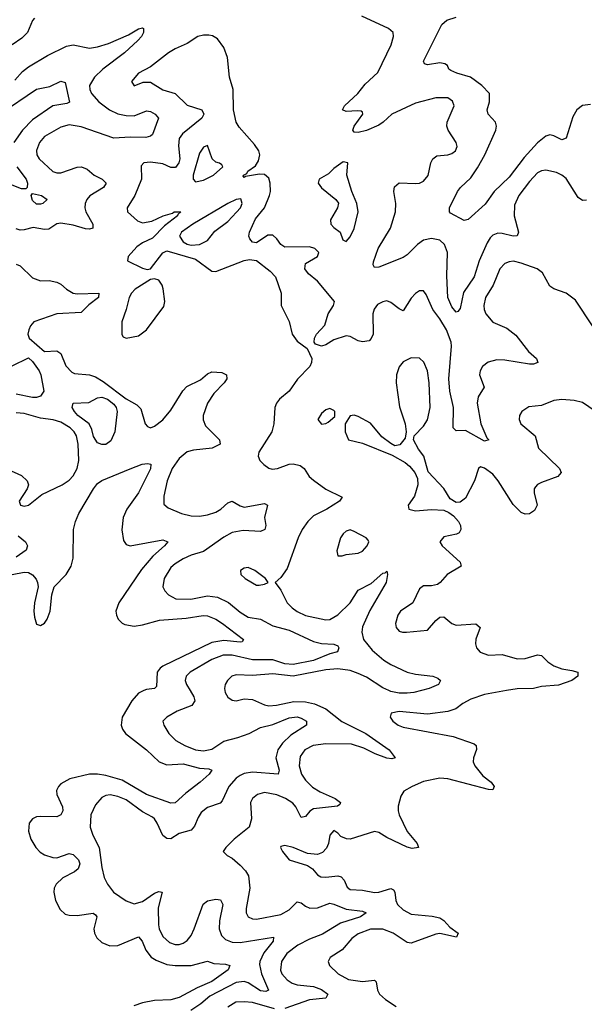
# Model space of a CAD drawing. Header units: inches. Extents: x 1649636 to 1815363, y 506543 to 641975.
# Tile 22 of 256: x 1691907 to 1694680, y 528460 to 533293. Entities that reach past the tile are written whole.
import ezdxf

# ---------------------------------------------------------------- set-up
doc = ezdxf.new("R2010")
doc.units = ezdxf.units.IN
doc.header["$MEASUREMENT"] = 0
doc.layers.add('B6592', color=7, linetype='Continuous')
doc.layers.add('B6593', color=7, linetype='Continuous')

msp = doc.modelspace()

# ---------------------------------------------------------------- linework, layer by layer
at = {"layer": 'B6592', "color": 5}
for points, elevation in [([(1692517.7, 530000), (1692490, 529987.7), (1692457.2, 529950), (1692410.2, 529870), (1692406.3, 529830), (1692412, 529810), (1692427.3, 529790), (1692529.7, 529709.7), (1692592.3, 529650), (1692630, 529636.3), (1692710, 529640.3), (1692790, 529618.5), (1692835.5, 529615.5), (1692850.2, 529610.2), (1692836.9, 529590), (1692794.3, 529550), (1692723.2, 529496.8), (1692670, 529448.7), (1692650, 529447.9), (1692530, 529489.5), (1692410, 529560.8), (1692330, 529583.8), (1692289.7, 529590.3), (1692250, 529590.3), (1692153.1, 529566.9), (1692110, 529542), (1692098, 529530), (1692088.5, 529510), (1692089.4, 529490), (1692117, 529430), (1692119, 529410), (1692110.2, 529390), (1692090, 529380.8), (1692010, 529381.7), (1691990, 529379.6), (1691970, 529371.2), (1691954.4, 529350), (1691950.7, 529310), (1691962.8, 529270), (1691986.3, 529230), (1692007.7, 529207.7), (1692030, 529193.4), (1692070, 529180.1), (1692090, 529179.4), (1692150, 529200.6), (1692170, 529195.6), (1692195.8, 529170), (1692203.5, 529150), (1692195.2, 529124.9), (1692176.5, 529110), (1692119.4, 529080.6), (1692085.9, 529050), (1692076.4, 529030), (1692075.4, 529010), (1692084, 528970), (1692105.5, 528925.5), (1692130, 528903.2), (1692150, 528897), (1692190, 528895.4), (1692267.9, 528907.9), (1692279.8, 528899.8), (1692286.7, 528890), (1692272, 528830), (1692274.2, 528810), (1692285.9, 528785.9), (1692310, 528762.9), (1692350, 528747.3), (1692390, 528748.8), (1692490, 528791.2), (1692509.5, 528769.5), (1692526.2, 528726.2), (1692552.3, 528692.3), (1692577.3, 528677.3), (1692630, 528656.1), (1692670, 528651), (1692750, 528651.2), (1692830, 528671.5), (1692861, 528661), (1692917.3, 528657.3), (1692938.4, 528650), (1692930.2, 528630), (1692850, 528572.7), (1692778.2, 528541.8), (1692690, 528493), (1692650, 528481.5), (1692570, 528478.5), (1692510, 528466.7), (1692467.3, 528452.7)], 320), ([(1692743.9, 530000), (1692761.9, 529970), (1692766.7, 529950), (1692752.9, 529927.1), (1692680.4, 529899.6), (1692630.4, 529870), (1692610.5, 529850), (1692615.3, 529830), (1692639, 529790), (1692674.8, 529754.8), (1692718.3, 529730), (1692770, 529709.2), (1692810, 529704.6), (1692850, 529712.5), (1692910, 529752.4), (1692978.7, 529770), (1693033.3, 529790), (1693090, 529818.1), (1693150, 529833.8), (1693230, 529866.8), (1693270, 529871), (1693290, 529865.2), (1693315.6, 529850), (1693314.9, 529830), (1693238.8, 529781.2), (1693198.3, 529741.7), (1693174.7, 529710), (1693164.7, 529670), (1693181.4, 529610), (1693175.8, 529590), (1693050, 529599.9), (1693010, 529593.1), (1692990, 529583.8), (1692970, 529569.9), (1692934.1, 529530), (1692901.2, 529458.8), (1692892, 529448), (1692830, 529426.3), (1692799.1, 529400.9), (1692783.1, 529376.9), (1692765.5, 529334.5), (1692750, 529314.2), (1692690, 529297.9), (1692650, 529273.2), (1692630, 529274.4), (1692610, 529289.1), (1692582.5, 529350), (1692570, 529369.8), (1692558.7, 529378.7), (1692510, 529405.2), (1692430, 529463.1), (1692390, 529479.6), (1692351.9, 529488.1), (1692330, 529485.3), (1692310, 529475.3), (1692280.1, 529439.9), (1692256.6, 529390), (1692253.5, 529330), (1692266, 529290), (1692298.4, 529230), (1692311.1, 529131.1), (1692322.7, 529082.7), (1692339, 529050), (1692368.8, 529010), (1692430, 528967.8), (1692470, 528953.8), (1692510, 528964.3), (1692570, 529005), (1692590, 529013.7), (1692606.8, 529010), (1692586.8, 528933.2), (1692588.3, 528850), (1692592.4, 528830), (1692610, 528792.4), (1692643, 528763), (1692670, 528753.8), (1692690, 528754.4), (1692710, 528760.5), (1692730, 528773.5), (1692750, 528798.6), (1692764.8, 528830), (1692807.6, 528952.4), (1692830, 528967.6), (1692870, 528976), (1692893.4, 528973.4), (1692904.2, 528950), (1692888.9, 528870), (1692887.3, 528830), (1692898, 528798), (1692917.7, 528777.7), (1692950, 528765.2), (1692990, 528763.3), (1693153, 528790), (1693152.6, 528770), (1693106.9, 528713.1), (1693086.5, 528670), (1693085, 528655), (1693095.4, 528610), (1693128.9, 528530), (1693116.6, 528523.4), (1693090, 528527), (1693030, 528565.2), (1693010, 528571.9), (1692970, 528567.4), (1692840.2, 528499.8), (1692796.9, 528463.1), (1692747, 528430)], 340), ([(1692914.4, 530000), (1692916.4, 529990), (1692930, 529968), (1692950, 529953), (1692970, 529950.4), (1693010, 529958.9), (1693050, 529956.1), (1693110, 529930.2), (1693130, 529925.9), (1693168.8, 529928.8), (1693253.6, 529946.4), (1693310, 529944.8), (1693354.7, 529934.7), (1693410.4, 529910.4), (1693488.6, 529848.6), (1693607.3, 529790), (1693720.8, 529710), (1693750.4, 529670), (1693735.2, 529664.7), (1693710, 529668.4), (1693652.8, 529690), (1693597.5, 529717.5), (1693536.7, 529736.7), (1693410, 529738.5), (1693349, 529731), (1693306.7, 529710), (1693284.2, 529675.8), (1693278.9, 529630), (1693290.7, 529590), (1693310, 529560.9), (1693345.7, 529525.7), (1693382.5, 529502.5), (1693457, 529470), (1693483.1, 529450), (1693479.3, 529440.7), (1693467.3, 529432.7), (1693350, 529419.9), (1693331.3, 529408.7), (1693310, 529382), (1693290, 529377.4), (1693263.4, 529430), (1693248.1, 529448.1), (1693212.7, 529470), (1693170, 529488.8), (1693110, 529499.9), (1693075.3, 529490), (1693050, 529469.6), (1693040.2, 529450), (1693045.5, 529370), (1693034.2, 529330), (1692961.1, 529270), (1692919.1, 529230), (1692906.8, 529210), (1692926, 529190), (1692950, 529177), (1692990, 529143.5), (1693016, 529116), (1693030.8, 529090), (1693036.8, 529030), (1693019.3, 528930), (1693019.7, 528910), (1693029.5, 528889.5), (1693050, 528879.7), (1693070, 528877.7), (1693190, 528901.5), (1693230, 528923.9), (1693270, 528962.6), (1693290, 528958), (1693310, 528942.5), (1693332.6, 528932.6), (1693370, 528933.3), (1693430, 528955.9), (1693450, 528952.5), (1693510, 528927.8), (1693590, 528917.8), (1693608.2, 528910), (1693581.1, 528890), (1693482.3, 528857.7), (1693394.8, 528805.2), (1693330, 528779.6), (1693273.6, 528750), (1693219.4, 528710), (1693193.3, 528670), (1693188.1, 528628.1), (1693194.6, 528610), (1693220.1, 528580.1), (1693244.6, 528564.6), (1693270, 528556.6), (1693350, 528547), (1693390, 528533.6), (1693420.2, 528510), (1693410.5, 528490), (1693330, 528482.5), (1693210, 528439)], 360), ([(1694297.9, 530000), (1694190, 529981.4), (1694122.3, 529957.7), (1694083.3, 529936.7), (1694049, 529911), (1694010, 529897.3), (1693910, 529883.5), (1693770, 529896.8), (1693730.7, 529890), (1693726.4, 529870), (1693740.3, 529850), (1693766.4, 529830), (1693790, 529820.3), (1694035.1, 529775.1), (1694138.9, 529738.9), (1694148.5, 529730), (1694150.3, 529710.3), (1694136.2, 529670), (1694134.7, 529650), (1694141.8, 529630), (1694181.6, 529581.6), (1694222.4, 529550), (1694237, 529530), (1694230, 529513.2), (1694210, 529514), (1694010, 529566.2), (1693970, 529570.9), (1693890, 529553), (1693834.9, 529530), (1693793.9, 529506.1), (1693778.8, 529481.2), (1693766.5, 529433.5), (1693765.8, 529410), (1693770.8, 529390), (1693809.1, 529309.1), (1693858.3, 529250), (1693865.5, 529230), (1693835.2, 529224.8), (1693810, 529230.7), (1693710, 529278.7), (1693670, 529303), (1693650, 529308.5), (1693530, 529271.5), (1693511.6, 529271.6), (1693484.1, 529284.1), (1693470, 529300.7), (1693450, 529312.6), (1693430.3, 529289.6), (1693423.9, 529250), (1693413.6, 529226.3), (1693394.6, 529205.4), (1693370, 529195.3), (1693320.6, 529200.6), (1693250, 529229.6), (1693210, 529239.3), (1693190, 529235.3), (1693187.3, 529230), (1693197.3, 529210), (1693230.8, 529170), (1693321.1, 529141.1), (1693344.6, 529124.6), (1693370, 529095.8), (1693386.6, 529086.6), (1693410, 529084.1), (1693470, 529091.6), (1693485.4, 529085.4), (1693499.8, 529070), (1693514.9, 529034.9), (1693530, 529023), (1693590, 529020.1), (1693650, 529009.1), (1693670, 529010.6), (1693730, 529028.4), (1693742.7, 529022.7), (1693750, 529010.5), (1693754.3, 528970), (1693763.1, 528950), (1693790, 528923.4), (1693830, 528902.3), (1693933.3, 528893.3), (1693970, 528885), (1693990, 528871), (1694019.2, 528839.2), (1694059.5, 528810), (1694051.3, 528790), (1693970, 528807.5), (1693950, 528804.6), (1693830, 528761.1), (1693810, 528764.2), (1693741, 528810), (1693690, 528829.1), (1693630, 528829.1), (1693570, 528806.9), (1693537.5, 528782.5), (1693490, 528727.9), (1693432.2, 528690), (1693421.3, 528670), (1693428.5, 528650), (1693470.3, 528610), (1693522, 528582), (1693590, 528571.8), (1693650, 528579), (1693657.2, 528570), (1693663.8, 528530), (1693674.1, 528510), (1693703.3, 528483.3), (1693755.5, 528450)], 380), ([(1693880, 530000), (1693842, 529990), (1693810, 529986.9), (1693770, 529987.6), (1693730, 529995.1), (1693719.3, 530000)], 360), ([(1693158.6, 528438.6), (1693050, 528469), (1693010, 528472.8), (1692968.5, 528470), (1692930, 528446)], 360)]:
    msp.add_lwpolyline(points, dxfattribs=dict(at, elevation=elevation))
at = {"layer": 'B6593', "color": 5}
for points, elevation in [([(1691980.3, 533299.7), (1691970.3, 533289.7), (1691945.3, 533230), (1691918.6, 533201.4), (1691870.1, 533169.9)], 340), ([(1694690, 532407.6), (1694670, 532405.7), (1694650, 532420.9), (1694590, 532513.2), (1694570, 532529.8), (1694542.7, 532542.7), (1694490, 532555), (1694470, 532551.3), (1694450, 532540.7), (1694410, 532499.4), (1694358.8, 532430), (1694337.1, 532382.9), (1694334.6, 532330), (1694355.9, 532250), (1694350, 532231.8), (1694330, 532230.7), (1694275.9, 532244.1), (1694255.5, 532244.5), (1694230, 532235.8), (1694217.2, 532222.8), (1694202, 532198), (1694164, 532110), (1694139.6, 532030), (1694086.2, 531953.8), (1694070, 531876), (1694059.2, 531860.8), (1694050, 531857.6), (1694030, 531883.1), (1694008.9, 531928.9), (1694005, 532035), (1694007.8, 532150), (1693992.5, 532190), (1693970, 532210.5), (1693930, 532219), (1693890, 532211.1), (1693860.6, 532190), (1693810, 532139), (1693790, 532126.3), (1693670, 532078), (1693650, 532076), (1693642.4, 532090), (1693644.4, 532104.4), (1693666.7, 532170), (1693728.3, 532270), (1693752.3, 532350), (1693754.4, 532390), (1693744.6, 532450), (1693747.1, 532472.9), (1693770, 532491.9), (1693850.6, 532489.4), (1693870, 532491.1), (1693890, 532499.6), (1693912.4, 532527.6), (1693925.7, 532590), (1693936.1, 532610), (1693956.1, 532623.9), (1694010, 532630.2), (1694030, 532636.9), (1694047.8, 532650), (1694055.1, 532670), (1694049.8, 532690), (1694010.7, 532750), (1694004.2, 532770), (1694006.6, 532790), (1694041.2, 532870), (1694033, 532893), (1694010, 532908.8), (1693950, 532909.9), (1693850, 532883.8), (1693733.8, 532830), (1693692.6, 532790), (1693670, 532774.4), (1693610, 532748.7), (1693570, 532738.9), (1693550, 532741.3), (1693543.1, 532750), (1693550, 532770.4), (1693592.6, 532830), (1693590, 532839), (1693584.5, 532844.5), (1693565.7, 532845.7), (1693510, 532842.4), (1693492, 532850), (1693502.7, 532870), (1693567.2, 532930), (1693603, 532977), (1693665.7, 533034.3), (1693732, 533170), (1693743.5, 533210), (1693740.4, 533230), (1693718.9, 533250), (1693586.6, 533310)], 340), ([(1694710, 532876.5), (1694670, 532871.9), (1694642.3, 532850), (1694623.6, 532816.4), (1694590, 532711.3), (1694570, 532703.5), (1694530, 532723.1), (1694510, 532727), (1694490, 532721.1), (1694450, 532687.7), (1694384.3, 532615.7), (1694310, 532520.2), (1694236.3, 532450), (1694192.6, 532387.4), (1694110, 532311.8), (1694090, 532307.6), (1694022.8, 532342.8), (1694017, 532350), (1694018, 532370), (1694056.8, 532450), (1694072, 532470), (1694122.6, 532517.5), (1694154.9, 532565.1), (1694191.2, 532628.8), (1694245.6, 532750), (1694249, 532770), (1694243.1, 532790), (1694208.4, 532830), (1694203.1, 532850), (1694213.5, 532890), (1694213.7, 532930), (1694177.2, 532970), (1694120.9, 533010), (1694053.6, 533030), (1694023.7, 533043.7), (1694015.1, 533050), (1694007.7, 533067.7), (1693995.6, 533075.6), (1693970, 533080.5), (1693910, 533071.8), (1693895.5, 533075.5), (1693889.7, 533089.7), (1693979.5, 533270), (1694005.2, 533290), (1694050, 533304.7)], 320), ([(1691883.7, 532996.3), (1691921.7, 533038.3), (1691950, 533061.7), (1692043.3, 533116.7), (1692137.2, 533162.8), (1692170, 533168.7), (1692250, 533153.3), (1692290, 533158.9), (1692343.7, 533176.3), (1692441.5, 533218.5), (1692490, 533248), (1692510, 533253), (1692516, 533250), (1692515.5, 533230), (1692506, 533210), (1692487, 533190), (1692422.3, 533130), (1692316.1, 533050), (1692273.9, 533010), (1692250.2, 532970), (1692251, 532950), (1692259.4, 532930), (1692296, 532890), (1692348.5, 532850), (1692390, 532830.1), (1692430, 532821.9), (1692470, 532821.5), (1692530, 532844.8), (1692550, 532841.8), (1692572, 532830), (1692588.9, 532810), (1692559.7, 532730), (1692550, 532721.1), (1692526, 532714), (1692450, 532716.4), (1692370, 532712), (1692210, 532767.7), (1692150, 532776.4), (1692110, 532764.8), (1692030, 532719.8), (1692005, 532690), (1691990.2, 532650.3), (1691992.2, 532630), (1692003.6, 532610), (1692070, 532548.3), (1692090, 532541.8), (1692110, 532541.7), (1692190, 532569.5), (1692210.6, 532570.6), (1692239, 532559), (1692273.8, 532530), (1692311.8, 532510), (1692331.8, 532490), (1692319.6, 532470), (1692251.8, 532428.2), (1692236.5, 532410), (1692229, 532391), (1692227.5, 532370), (1692232.1, 532350), (1692266, 532290), (1692266.4, 532270), (1692250, 532265.3), (1692230, 532266.8), (1692170, 532284.4), (1692110, 532295), (1692090, 532291.1), (1692050, 532265), (1692030, 532263.2), (1691973.5, 532273.5), (1691930, 532261.7), (1691910, 532260.2), (1691890, 532266.6)], 340), ([(1694719.5, 531790), (1694635.9, 531915.9), (1694590, 531951.3), (1694530, 531971.1), (1694510, 531985.4), (1694474.8, 532050), (1694448, 532070), (1694370, 532098.6), (1694332.4, 532107.6), (1694310, 532104.8), (1694290, 532096.1), (1694265, 532070), (1694232.5, 531990), (1694194.3, 531930), (1694185.5, 531890), (1694188.1, 531870), (1694196.6, 531850), (1694230, 531807.6), (1694298.9, 531778.9), (1694343.8, 531743.8), (1694405, 531665), (1694444.9, 531630), (1694452, 531610), (1694430, 531601.4), (1694410, 531602), (1694290, 531621.3), (1694250, 531623), (1694208.1, 531611.9), (1694180.2, 531590), (1694167.7, 531570), (1694165.2, 531550), (1694188.1, 531490), (1694158.9, 531441.1), (1694153.2, 531410), (1694170.8, 531310), (1694200.9, 531240.9), (1694210.3, 531230), (1694190, 531225), (1694096.5, 531276.5), (1694050, 531275.1), (1694035.1, 531290), (1694036.7, 531390), (1694018.8, 531470), (1694014.5, 531530), (1694027.4, 531690), (1694025.4, 531710), (1694002.6, 531770), (1693970, 531825), (1693935.2, 531870), (1693903.5, 531943.5), (1693890, 531961.6), (1693870, 531961.3), (1693850, 531948.4), (1693830, 531925.7), (1693790, 531864), (1693770, 531873.1), (1693730, 531905.5), (1693710, 531912.2), (1693690, 531908.9), (1693664.7, 531895.3), (1693647.4, 531872.6), (1693642, 531850), (1693642.8, 531750), (1693632.6, 531727.4), (1693622.6, 531717.4), (1693590, 531712), (1693570, 531716.8), (1693530, 531737.8), (1693510, 531740.5), (1693450, 531722.1), (1693410, 531696.8), (1693390, 531689.8), (1693360.4, 531700.4), (1693352.6, 531710), (1693354.4, 531730), (1693364.8, 531750), (1693405.7, 531794.3), (1693421.9, 531850), (1693447.4, 531890), (1693453.3, 531910), (1693370, 532009.5), (1693325.1, 532045.1), (1693307.6, 532070), (1693310, 532096), (1693369.6, 532130), (1693376.9, 532150), (1693356.3, 532170), (1693330, 532178), (1693210, 532176.8), (1693189.4, 532189.4), (1693170, 532217.4), (1693150, 532236.1), (1693125.5, 532234.5), (1693070, 532198.3), (1693050, 532200.7), (1693036.6, 532216.7), (1693032.6, 532230), (1693036.4, 532250), (1693064.7, 532315.3), (1693109.1, 532370), (1693134.7, 532430), (1693138.7, 532450), (1693137.5, 532490), (1693130, 532515.6), (1693110, 532532.8), (1693084.8, 532535.2), (1693016.9, 532523.1), (1693010, 532518), (1693005.2, 532525.2), (1693006, 532530), (1693022, 532538), (1693027.6, 532550), (1693064.6, 532575.4), (1693080.3, 532599.7), (1693085.8, 532630), (1693080.9, 532650), (1693060.4, 532680.4), (1692985.7, 532765.7), (1692971, 532790), (1692957, 532850), (1692955.8, 532950), (1692937.4, 533010), (1692927, 533107), (1692910, 533157.2), (1692878.6, 533198.6), (1692853.7, 533213.7), (1692836.8, 533216.8), (1692810, 533217.2), (1692781.6, 533210), (1692730, 533176.1), (1692670.1, 533149.9), (1692638, 533130), (1692550, 533061.1), (1692490.6, 533030), (1692456.3, 532990), (1692470, 532968.5), (1692513.5, 532986.5), (1692550, 532986.9), (1692610, 532948), (1692670.1, 532930.1), (1692730, 532873.2), (1692801.3, 532850), (1692812.3, 532830), (1692801.1, 532810), (1692707.5, 532732.5), (1692690.9, 532710), (1692686.6, 532673.4), (1692693.2, 532610), (1692689.5, 532590), (1692672.9, 532567.1), (1692650, 532566.8), (1692610, 532585.5), (1692550, 532594.2), (1692517.3, 532590), (1692504.5, 532575.5), (1692504.8, 532510), (1692472.3, 532430), (1692434.7, 532370), (1692436, 532350), (1692485.8, 532305.8), (1692510, 532295.3), (1692556.3, 532303.7), (1692612.3, 532330), (1692656.9, 532343.1), (1692665.2, 532350), (1692698, 532350), (1692683.5, 532336.5), (1692682.8, 532330), (1692619.1, 532280.9), (1692558.8, 532221.2), (1692510, 532198.3), (1692482, 532178), (1692439.3, 532130), (1692436.5, 532110), (1692510, 532073.1), (1692534, 532066), (1692550, 532070.2), (1692610, 532148.5), (1692630, 532158.7), (1692770, 532118), (1692850, 532058.9), (1692870, 532056.2), (1693010, 532111.5), (1693036, 532116), (1693070.2, 532110.3), (1693138, 532058), (1693164, 532030), (1693190.7, 531950), (1693190.7, 531890), (1693230, 531811.3), (1693244.9, 531750), (1693270, 531714.9), (1693319.2, 531679.2), (1693341.1, 531630), (1693340.3, 531610), (1693331.4, 531590), (1693271.4, 531528.6), (1693230.1, 531469.9), (1693183.6, 531430), (1693167.6, 531410), (1693160.2, 531390), (1693155.9, 531310), (1693146.2, 531270), (1693082, 531170), (1693078.4, 531150), (1693086.4, 531130), (1693106, 531110), (1693130, 531092.2), (1693147.3, 531087.3), (1693172.7, 531090), (1693230, 531111.1), (1693250, 531113.4), (1693284.5, 531104.5), (1693304.4, 531090), (1693329.1, 531050), (1693350, 531032.3), (1693410, 530989.2), (1693490.4, 530950), (1693477, 530930), (1693416.1, 530890), (1693350, 530857.1), (1693321.6, 530830), (1693293.8, 530790), (1693274.3, 530750), (1693221.3, 530598.7), (1693190, 530555.6), (1693161, 530530), (1693190, 530493.4), (1693221.3, 530430), (1693245.5, 530405.5), (1693270, 530388.1), (1693310, 530368.9), (1693410, 530346.9), (1693430, 530349.5), (1693470, 530371.9), (1693530.5, 530430), (1693570, 530492.3), (1693633.7, 530526.3), (1693690, 530576.9), (1693701.5, 530578.5), (1693710, 530586), (1693713.4, 530570), (1693707.1, 530530), (1693626.9, 530393.1), (1693590, 530313.3), (1693586.7, 530286.7), (1693594.8, 530250), (1693637.9, 530197.9), (1693695.4, 530150), (1693730, 530127.5), (1693810.6, 530090.6), (1693850, 530081), (1693936, 530070), (1693960.7, 530060.7), (1693973.4, 530050), (1693963.8, 530030), (1693918, 530010), (1693880, 530000)], 360), ([(1691810, 532831.3), (1691990, 532952.5), (1692055.2, 532964.8), (1692110, 532991.1), (1692130, 532984.4), (1692151.9, 532888.1), (1692138.6, 532881.4), (1692070, 532870.5), (1691970, 532801.9), (1691920.6, 532750), (1691878.8, 532690)], 320), ([(1691893.8, 532570), (1691938.7, 532510), (1691945, 532490), (1691943.7, 532470), (1691937.5, 532462.5), (1691917, 532463), (1691870, 532480.7)], 320), ([(1691890, 532093.7), (1691910, 532084.4), (1691970, 532025.3), (1692010, 532011.7), (1692052.7, 532012.7), (1692090, 532004.9), (1692110, 531994.9), (1692136.5, 531970), (1692170, 531951.3), (1692190, 531948), (1692296, 531950), (1692294.9, 531930), (1692246.9, 531893.1), (1692210, 531855), (1692090, 531848.6), (1691976.5, 531810), (1691960.6, 531790), (1691952, 531770), (1691947.5, 531750), (1691954.5, 531730), (1692030, 531665), (1692090, 531667), (1692110, 531654.7), (1692133.2, 531593.2), (1692163.4, 531563.4), (1692176.7, 531556.7), (1692250, 531549.4), (1692280.2, 531540.2), (1692317.4, 531517.4), (1692430, 531432.3), (1692483.3, 531403.3), (1692502.6, 531382.6), (1692524.1, 531310), (1692535.6, 531295.6), (1692550, 531290.3), (1692570, 531298.2), (1692610, 531329.4), (1692650, 531376.9), (1692708.2, 531471.8), (1692727.8, 531492.2), (1692794.8, 531525.2), (1692830, 531555.3), (1692850, 531564.2), (1692900.6, 531560.6), (1692923, 531550), (1692924.2, 531530), (1692911.5, 531510), (1692861.4, 531458.6), (1692829.7, 531410.4), (1692809, 531350), (1692808.5, 531328.5), (1692819.2, 531299.2), (1692888.9, 531230), (1692892.2, 531210), (1692853, 531190), (1692760.3, 531179.7), (1692730, 531171.7), (1692690, 531138.5), (1692655.8, 531090), (1692630.8, 531030), (1692614.7, 530954.7), (1692615.1, 530915.1), (1692636.9, 530896.9), (1692702.4, 530870), (1692750, 530858.5), (1692790, 530856.9), (1692830, 530862.4), (1692870, 530876.4), (1692894.2, 530890), (1692930, 530922), (1692950, 530930.2), (1692990, 530906.4), (1693010, 530901.1), (1693110, 530918.3), (1693123.8, 530910), (1693109.2, 530850), (1693115.2, 530810), (1693111.7, 530790), (1693090, 530780.3), (1693005.3, 530785.3), (1692950, 530775.3), (1692910, 530752.8), (1692810, 530682.5), (1692750, 530664.2), (1692710, 530646.2), (1692670, 530622.3), (1692650, 530603.5), (1692616.2, 530550), (1692610.2, 530510), (1692619.6, 530490), (1692637.4, 530470), (1692674.8, 530450), (1692748.3, 530448.3), (1692830, 530464.5), (1692878.9, 530458.9), (1692932.4, 530432.4), (1692990, 530384.5), (1693030, 530360.1), (1693090.1, 530350.1), (1693150, 530318.5), (1693230, 530296.1), (1693350, 530241), (1693390, 530231.8), (1693450, 530227.6), (1693470, 530219.3), (1693474.9, 530210), (1693468, 530190), (1693430, 530180.8), (1693350, 530147.5), (1693250, 530127.5), (1693210, 530131.1), (1693150, 530151.1), (1693050, 530151.5), (1692950, 530173.5), (1692906.3, 530173.7), (1692850, 530153.3), (1692744.9, 530090), (1692724.2, 530070), (1692719.3, 530050), (1692726, 530030), (1692743.9, 530000)], 340), ([(1691870, 531594.2), (1691950, 531633.7), (1691970, 531615.9), (1692003.8, 531570), (1692011.9, 531550), (1692025.7, 531470), (1692010, 531445.9), (1691990, 531438.4), (1691970, 531437.9), (1691890, 531455)], 320), ([(1694763.5, 531350), (1694670, 531414.2), (1694630, 531423.5), (1694570, 531428.9), (1694530, 531423.1), (1694470, 531398.9), (1694407.8, 531392.2), (1694372.7, 531370), (1694361.3, 531350), (1694359.5, 531330), (1694368.7, 531310), (1694438, 531250), (1694455.3, 531190), (1694558.4, 531090), (1694566.4, 531070), (1694550.4, 531050), (1694470, 531021.8), (1694449, 531011), (1694440.1, 530999.9), (1694434.2, 530990), (1694433.5, 530970), (1694448.1, 530910), (1694435.8, 530884.2), (1694410, 530867.1), (1694390, 530865.7), (1694370, 530874.2), (1694330, 530913.5), (1694256.4, 531030), (1694230, 531062.5), (1694190, 531092.1), (1694170, 531097.6), (1694160.5, 531090), (1694140.7, 531030), (1694096.2, 530943.8), (1694070, 530924.4), (1694050, 530923.1), (1694021.5, 530941.5), (1693990, 530991.6), (1693913.5, 531073.5), (1693891, 531150), (1693864.8, 531184.7), (1693841.2, 531230), (1693844, 531250), (1693890, 531297.6), (1693910, 531328.4), (1693922.3, 531390), (1693918, 531510), (1693910, 531569.2), (1693892.5, 531612.5), (1693870, 531631.3), (1693830, 531632.6), (1693790, 531614), (1693770.2, 531589.8), (1693756.9, 531550), (1693755.8, 531510), (1693772.8, 531392.8), (1693800.5, 531310), (1693804.9, 531270), (1693800.7, 531239.3), (1693774.4, 531205.6), (1693750, 531202), (1693730, 531213.2), (1693686, 531246), (1693630, 531311.8), (1693570, 531346), (1693550, 531352), (1693530.8, 531349.2), (1693504.7, 531310), (1693506, 531270), (1693522, 531230), (1693590, 531214), (1693736.3, 531156.3), (1693799.5, 531119.5), (1693821.3, 531101.3), (1693847.3, 531070), (1693861.4, 531041.4), (1693862, 531010), (1693845.5, 530954.5), (1693814, 530910), (1693818, 530890), (1693850, 530882.4), (1693930, 530889.2), (1693990, 530885.5), (1694014.8, 530874.8), (1694037.6, 530857.6), (1694062, 530830), (1694071.3, 530810), (1694072.9, 530790), (1694064.9, 530775.1), (1694052.2, 530767.8), (1693990, 530754.2), (1693970.4, 530730), (1693981.1, 530710), (1694070.2, 530630), (1694074.6, 530610), (1694006.5, 530570), (1693972, 530530), (1693958.7, 530521.3), (1693930, 530514.7), (1693890, 530513.5), (1693870, 530499.6), (1693837.7, 530430), (1693776.9, 530390), (1693764.2, 530370), (1693752.9, 530330), (1693756.5, 530310), (1693770, 530292.4), (1693786.6, 530286.6), (1693806.5, 530286.5), (1693910, 530296.9), (1693950, 530344.2), (1693970, 530361.1), (1693990, 530362), (1694030, 530328.9), (1694050, 530321.3), (1694146.9, 530326.9), (1694168.7, 530310), (1694147.5, 530252.5), (1694145, 530230), (1694149.5, 530209.5), (1694169, 530189), (1694210, 530174.2), (1694276.6, 530176.6), (1694350, 530155.5), (1694390, 530157.4), (1694450, 530176.1), (1694470, 530171.7), (1694501, 530141), (1694530, 530121), (1694570, 530106), (1694619.2, 530099.2), (1694647.3, 530090), (1694648, 530070), (1694619.1, 530050), (1694552.8, 530027.2), (1694470, 530020.5), (1694429.4, 530010.6), (1694350, 530009), (1694297.9, 530000)], 380), ([(1691847.3, 531087.3), (1691915.8, 531055.8), (1691944.9, 531030), (1691950.4, 531010), (1691944.4, 530990), (1691904.9, 530930), (1691910.6, 530910.6), (1691930, 530905.7), (1691950, 530910.4), (1692016.8, 530963.2), (1692116.3, 531010), (1692150, 531033.4), (1692170, 531053.6), (1692189.4, 531090.6), (1692197.3, 531130), (1692195.2, 531210), (1692185.6, 531250), (1692174.7, 531270), (1692155.1, 531290), (1692110, 531317.4), (1692071.8, 531328.2), (1692010, 531336.6), (1691930, 531359.9), (1691890, 531362.5)], 340), ([(1691870.4, 530570.4), (1691930, 530581.3), (1691950, 530579), (1691970, 530568.8), (1691987.6, 530547.6), (1691995.6, 530530), (1691997.7, 530510), (1691979.5, 530430), (1691977.4, 530390), (1691979.9, 530359.9), (1691990, 530326.8), (1692010, 530319.3), (1692030, 530330.4), (1692042.6, 530350), (1692056.8, 530390), (1692064.8, 530470), (1692076.8, 530510), (1692135.6, 530570), (1692159.9, 530610), (1692169.2, 530650), (1692171.7, 530790), (1692181.2, 530830), (1692197.1, 530870), (1692270, 530990.3), (1692290, 531016.2), (1692310, 531031.6), (1692450, 531089.2), (1692509.3, 531110.7), (1692534.7, 531114.7), (1692551, 531111), (1692550, 531088.3), (1692491.3, 530970), (1692432.7, 530890), (1692414.8, 530850), (1692409, 530789), (1692416.7, 530736.7), (1692430, 530716.9), (1692450, 530711.1), (1692610, 530739.6), (1692634.9, 530730), (1692618.9, 530710), (1692561, 530659), (1692505.2, 530594.8), (1692394, 530430), (1692380.2, 530390), (1692382.3, 530370), (1692390.8, 530350.8), (1692410, 530330.2), (1692423.9, 530323.9), (1692470, 530316.2), (1692510, 530322.3), (1692593.7, 530346.3), (1692724.3, 530355.7), (1692808.2, 530368.2), (1692830, 530366.9), (1692870, 530350.8), (1692903.6, 530330), (1693006, 530250), (1692999.9, 530240.1), (1692990, 530236.9), (1692910, 530245.1), (1692850, 530235.9), (1692610, 530119.4), (1692596.6, 530110), (1692582.2, 530090), (1692579.6, 530020.4), (1692570.1, 530009.9), (1692530, 530005.4), (1692517.7, 530000)], 320), ([(1691899.4, 530759.4), (1691935.6, 530730), (1691946, 530710), (1691939.5, 530690), (1691890, 530654.8)], 320), ([(1693719.3, 530000), (1693690, 530013.4), (1693610, 530066.4), (1693570, 530084.7), (1693530, 530097.9), (1693470, 530106), (1693410, 530102.6), (1693250, 530071), (1693150, 530082.1), (1693050, 530074.6), (1692970, 530076.8), (1692948.5, 530070), (1692927.2, 530050), (1692915.8, 530030), (1692912.4, 530010), (1692914.4, 530000)], 360)]:
    msp.add_lwpolyline(points, dxfattribs=dict(at, elevation=elevation))
for points, elevation in [([(1692830, 532675.1), (1692810, 532667.6), (1692790, 532638.3), (1692758.9, 532530), (1692758.9, 532510), (1692770, 532496.8), (1692810, 532505.6), (1692859.6, 532530), (1692904.4, 532570), (1692900.1, 532580.1), (1692888.7, 532588.7), (1692870, 532594), (1692852.2, 532610)], 380), ([(1693494.9, 532594.9), (1693450, 532562), (1693424, 532536), (1693377.3, 532510), (1693373.6, 532490), (1693390, 532468.1), (1693458.9, 532410), (1693472, 532392), (1693468, 532370), (1693433.5, 532310), (1693434.5, 532290), (1693450, 532272.2), (1693481.5, 532250), (1693493.2, 532213.2), (1693510, 532204.9), (1693530, 532226.4), (1693550, 532267.7), (1693569.8, 532350), (1693563.1, 532390), (1693538.5, 532450), (1693514, 532530), (1693519, 532590)], 360), ([(1692010, 532387.1), (1691990, 532387.7), (1691970, 532405.4), (1691964.4, 532430), (1691970, 532440.5), (1692013.7, 532430), (1692042.4, 532410), (1692020.5, 532390)], 320), ([(1692993.4, 532413.4), (1692970, 532410.5), (1692930.1, 532390), (1692757.3, 532290), (1692702.2, 532250), (1692692.4, 532230), (1692710, 532203.4), (1692730, 532190.7), (1692750, 532186.2), (1692790, 532189.6), (1692830, 532208.6), (1692864.8, 532255.2), (1692930, 532302.4), (1692972.3, 532347.7), (1692991.8, 532370), (1692999.2, 532390)], 380), ([(1692570, 532021), (1692550, 532018.4), (1692474.4, 531970), (1692455.9, 531950), (1692445.2, 531930), (1692431, 531870), (1692409, 531810), (1692408.5, 531748.5), (1692415.9, 531735.9), (1692430.4, 531730.4), (1692490, 531741), (1692530, 531770.2), (1692614.4, 531885.6), (1692619.5, 531910), (1692611.8, 531971.8), (1692607.7, 531990), (1692590, 532015)], 360), ([(1692310, 531207.8), (1692290, 531216.2), (1692270, 531246.6), (1692262, 531282), (1692249, 531309), (1692193.3, 531350), (1692176.4, 531370), (1692165.7, 531390), (1692169.5, 531410), (1692246.1, 531413.9), (1692290, 531436.9), (1692310, 531439.8), (1692338, 531430), (1692370, 531406), (1692381.8, 531390), (1692386.5, 531370), (1692374.7, 531270), (1692354.2, 531225.8), (1692330, 531207.8)], 320), ([(1693430, 531384), (1693410, 531377.2), (1693390, 531359.3), (1693371, 531330), (1693390, 531308), (1693410, 531311), (1693422, 531318), (1693454, 531346), (1693455.3, 531370), (1693450, 531375.3)], 380), ([(1693530, 530789.6), (1693510, 530782.9), (1693495.5, 530770), (1693483.1, 530750), (1693465.2, 530685.2), (1693470, 530662), (1693490, 530662), (1693510, 530668.4), (1693570, 530674.4), (1693590, 530684.9), (1693613.6, 530710), (1693620.9, 530730), (1693618, 530738), (1693609, 530750), (1693550, 530781.6)], 380), ([(1693030, 530603.7), (1693010, 530600.9), (1692991, 530590), (1692994, 530570), (1693014.8, 530550), (1693050, 530528.2), (1693070, 530518), (1693083.2, 530516.8), (1693110, 530522.8), (1693128, 530530), (1693114, 530550), (1693061.2, 530590)], 360)]:
    msp.add_lwpolyline(points, close=True, dxfattribs=dict(at, elevation=elevation))

doc.saveas('drawing.dxf')
